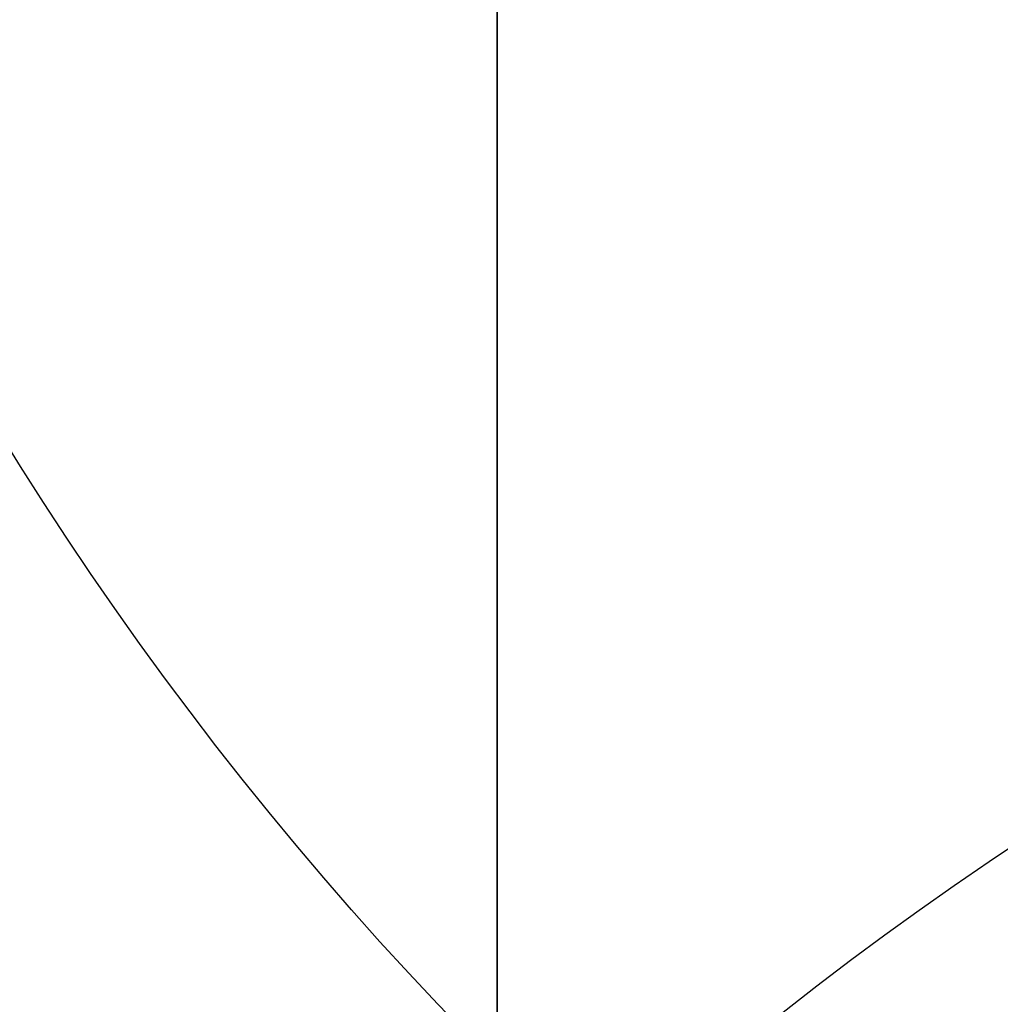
# Model space of a CAD drawing. Header units: millimetres. Extents: x -273 to 273, y -262 to 262.
# Tile 87 of 256: x -0.9532 to -0.8686, y -2.8175 to -2.7326. Entities that reach past the tile are written whole.
import ezdxf

# ---------------------------------------------------------------- set-up
doc = ezdxf.new("R2010")
doc.units = ezdxf.units.MM
doc.header["$MEASUREMENT"] = 0
doc.layers.add('Default', color=7, linetype='Continuous', true_color=0x000000)

# ---------------------------------------------------------------- blocks, each defined once
blk = doc.blocks.new('Block 01')
at = {"layer": 'Default', "color": 9, "true_color": 0xbfbfbf}
for points, knots in [([(-0.911993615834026, 1.174451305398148, 779.1962713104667), (-0.9119936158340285, 1.492886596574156, 768.9289814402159), (-0.9119936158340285, 1.820110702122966, 758.6619688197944), (-0.9119936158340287, 2.374785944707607, 741.7204278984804), (-0.9119936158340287, 2.597038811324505, 735.0457329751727), (-0.9119936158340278, 2.89189229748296, 726.3256905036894), (-0.9119936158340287, 2.961368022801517, 724.2802429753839), (-0.911993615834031, 3.16209042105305, 718.3958735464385), (-0.9119936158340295, 3.294091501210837, 714.5569755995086), (-0.911993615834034, 3.489170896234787, 708.9190809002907), (-0.911993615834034, 3.551600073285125, 707.1200660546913), (-0.9119936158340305, 3.76720525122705, 700.9210878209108), (-0.9119936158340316, 3.92115370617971, 696.5211448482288), (-0.9119936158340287, 4.162321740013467, 689.632839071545), (-0.9119936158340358, 4.249461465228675, 687.1444859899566), (-0.9119936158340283, 4.455211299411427, 681.2538729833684), (-0.9119936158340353, 4.57366242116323, 677.851601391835), (-0.911993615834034, 4.72692818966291, 673.3977936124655), (-0.9119936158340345, 4.762973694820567, 672.3463241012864), (-0.9119936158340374, 4.866620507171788, 669.3079617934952), (-0.9119936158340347, 4.93377514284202, 667.3210461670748), (-0.911993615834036, 5.031179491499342, 664.3960803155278), (-0.9119936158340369, 5.062193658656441, 663.4580676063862), (-0.9119936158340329, 5.1509889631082, 660.7487178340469), (-0.9119936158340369, 5.208084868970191, 658.9773482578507), (-0.9119936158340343, 5.290086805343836, 656.3701357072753), (-0.9119936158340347, 5.316063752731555, 655.5343420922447), (-0.9119936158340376, 5.39001494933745, 653.1208759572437), (-0.911993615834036, 5.437061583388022, 651.5431619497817), (-0.9119936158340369, 5.50368430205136, 649.221161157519), (-0.9119936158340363, 5.524639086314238, 648.4769338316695), (-0.9119936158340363, 5.583810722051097, 646.3279756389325), (-0.9119936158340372, 5.620856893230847, 644.923195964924), (-0.9119936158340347, 5.672188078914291, 642.855620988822), (-0.9119936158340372, 5.688155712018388, 642.1928921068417), (-0.9119936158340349, 5.732667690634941, 640.2788206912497), (-0.9119936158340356, 5.759800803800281, 639.0274248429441), (-0.9119936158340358, 5.795993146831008, 637.1852486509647), (-0.9119936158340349, 5.807029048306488, 636.5945367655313), (-0.9119936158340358, 5.845081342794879, 634.4308940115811), (-0.9119936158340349, 5.868228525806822, 632.8578354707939), (-0.9119936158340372, 5.895089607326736, 630.347309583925), (-0.9119936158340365, 5.902864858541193, 629.4099498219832), (-0.9119936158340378, 5.916953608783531, 626.7761057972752), (-0.9119936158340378, 5.917099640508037, 625.0794828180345), (-0.9119936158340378, 5.898611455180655, 622.612757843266), (-0.9119936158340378, 5.890164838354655, 621.842746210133), (-0.9119936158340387, 5.857404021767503, 619.6643214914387), (-0.9119936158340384, 5.825771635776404, 618.2558966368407), (-0.9119936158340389, 5.759504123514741, 616.2001587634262), (-0.9119936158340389, 5.735707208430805, 615.5526534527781), (-0.9119936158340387, 5.658376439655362, 613.7022987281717), (-0.9119936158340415, 5.596805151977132, 612.4996783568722), (-0.9119936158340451, 5.486780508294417, 610.7350559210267), (-0.9119936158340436, 5.448770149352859, 610.1725013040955), (-0.9119936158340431, 5.329822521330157, 608.5447912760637), (-0.9119936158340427, 5.240821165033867, 607.4801711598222), (-0.9119936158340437, 5.091999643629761, 605.9084780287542), (-0.9119936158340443, 5.041227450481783, 605.4005573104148), (-0.911993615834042, 4.884592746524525, 603.9117420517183), (-0.9119936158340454, 4.771454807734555, 602.9316276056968), (-0.911993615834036, 4.589513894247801, 601.4759070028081), (-0.9119936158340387, 4.527750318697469, 600.9993539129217), (-0.9119936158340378, 4.338534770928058, 599.5867161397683), (-0.9119936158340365, 4.205237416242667, 598.6514774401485), (-0.91199361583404, 3.996269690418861, 597.2554963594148), (-0.9119936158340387, 3.925547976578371, 596.7939139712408), (-0.9119936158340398, 3.709981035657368, 595.4152493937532), (-0.9119936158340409, 3.560957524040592, 594.4988948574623), (-0.911993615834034, 3.331312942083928, 593.1269882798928), (-0.9119936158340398, 3.253872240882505, 592.6708113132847), (-0.9119936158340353, 2.940996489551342, 590.8496583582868), (-0.9119936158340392, 2.69838485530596, 589.4860923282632), (-0.9119936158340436, 2.287010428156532, 587.2168322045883), (-0.911993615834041, 2.120698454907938, 586.3105700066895), (-0.9119936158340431, 1.619226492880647, 583.5938846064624), (-0.9119936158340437, 1.281285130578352, 581.7841854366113), (-0.9119936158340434, 0.7796433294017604, 579.0681718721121), (-0.9119936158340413, 0.6132270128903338, 578.1621333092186), (-0.9119936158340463, 0.1179122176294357, 575.4365306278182), (-0.9119936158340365, -0.2057423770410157, 573.6161620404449), (-0.9119936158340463, -0.6733937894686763, 570.8768504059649), (-0.9119936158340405, -0.8267712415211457, 569.9593601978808), (-0.911993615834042, -1.278800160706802, 567.1861831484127), (-0.9119936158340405, -1.56587443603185, 565.3286947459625), (-0.9119936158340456, -1.970381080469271, 562.525607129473), (-0.9119936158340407, -2.101686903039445, 561.5819373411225), (-0.9119936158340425, -2.485289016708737, 558.713283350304), (-0.9119936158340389, -2.72166445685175, 556.7861895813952), (-0.911993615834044, -3.046349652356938, 553.869712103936), (-0.9119936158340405, -3.150606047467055, 552.8820981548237), (-0.9119936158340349, -3.452441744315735, 549.8611813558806), (-0.9119936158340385, -3.63215064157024, 547.8260456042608), (-0.9119936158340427, -3.872576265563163, 544.7373753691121), (-0.9119936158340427, -3.948823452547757, 543.6850949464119), (-0.9119936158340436, -4.167429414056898, 540.4466592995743), (-0.911993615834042, -4.292664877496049, 538.2592411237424), (-0.911993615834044, -4.456377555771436, 534.9305893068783), (-0.911993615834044, -4.50767494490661, 533.790063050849), (-0.9119936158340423, -4.653769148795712, 530.2606409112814), (-0.9119936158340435, -4.734915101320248, 527.8710314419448), (-0.9119936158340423, -4.841270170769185, 524.2260686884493), (-0.9119936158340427, -4.874705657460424, 522.971050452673), (-0.9119936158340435, -4.954379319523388, 519.7506040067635), (-0.9119936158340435, -4.997178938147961, 517.785042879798), (-0.9119936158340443, -5.049892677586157, 515.140949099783), (-0.9119936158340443, -5.0629797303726, 514.4625377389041), (-0.9119936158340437, -5.101831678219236, 512.3911470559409), (-0.911993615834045, -5.12643570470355, 510.998124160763), (-0.9119936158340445, -5.16215651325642, 508.8901081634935), (-0.9119936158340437, -5.174006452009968, 508.1751452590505), (-0.9119936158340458, -5.209548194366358, 505.9926824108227), (-0.9119936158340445, -5.232582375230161, 504.5251555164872), (-0.9119936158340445, -5.266747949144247, 502.3048512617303), (-0.9119936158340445, -5.27821053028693, 501.5520923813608), (-0.9119936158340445, -5.31295063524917, 499.2555378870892), (-0.911993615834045, -5.335990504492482, 497.7117270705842), (-0.9119936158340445, -5.37083300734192, 495.3768162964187), (-0.9119936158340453, -5.382635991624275, 494.5857260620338), (-0.9119936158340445, -5.418711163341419, 492.1741849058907), (-0.9119936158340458, -5.443086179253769, 490.5537276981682), (-0.9119936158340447, -5.480473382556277, 488.1040194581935), (-0.9119936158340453, -5.493221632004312, 487.274771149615), (-0.9119936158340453, -5.532394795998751, 484.7494737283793), (-0.9119936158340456, -5.559188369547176, 483.05342551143), (-0.9119936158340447, -5.600623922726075, 480.4908564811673), (-0.9119936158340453, -5.61479925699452, 479.6243325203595), (-0.9119936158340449, -5.658458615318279, 476.9886369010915), (-0.9119936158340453, -5.68850820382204, 475.2194721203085), (-0.9119936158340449, -5.73513144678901, 472.5481081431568), (-0.9119936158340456, -5.751092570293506, 471.6459008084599), (-0.9119936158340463, -5.800251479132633, 468.9052952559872), (-0.9119936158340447, -5.834148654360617, 467.0669088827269), (-0.9119936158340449, -5.886734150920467, 464.2929469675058), (-0.9119936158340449, -5.904716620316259, 463.357359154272), (-0.9119936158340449, -5.960013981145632, 460.5194645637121), (-0.9119936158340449, -5.998104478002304, 458.617173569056), (-0.9119936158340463, -6.057061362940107, 455.7489439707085), (-0.9119936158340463, -6.07717757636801, 454.7829899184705), (-0.9119936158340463, -6.138878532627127, 451.8575620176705), (-0.9119936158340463, -6.181262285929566, 449.898106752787), (-0.911993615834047, -6.246633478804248, 446.9460749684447), (-0.911993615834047, -6.268872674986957, 445.9534809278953), (-0.9119936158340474, -6.336869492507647, 442.9524122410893), (-0.911993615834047, -6.383400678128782, 440.9439577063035), (-0.9119936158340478, -6.454861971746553, 437.9207263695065), (-0.9119936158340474, -6.479090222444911, 436.9059312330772), (-0.911993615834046, -6.552903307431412, 433.8432529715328), (-0.9119936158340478, -6.603190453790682, 431.7953901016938), (-0.9119936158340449, -6.680049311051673, 428.7157011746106), (-0.9119936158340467, -6.706009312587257, 427.6838573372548), (-0.9119936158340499, -6.811226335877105, 423.5326923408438), (-0.9119936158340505, -6.892049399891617, 420.4134216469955), (-0.9119936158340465, -7.029219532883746, 415.201948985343), (-0.9119936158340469, -7.084865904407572, 413.109724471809), (-0.9119936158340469, -7.225087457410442, 407.8749950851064), (-0.9119936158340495, -7.31016228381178, 404.7325100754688), (-0.9119936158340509, -7.424022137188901, 400.5442496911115), (-0.9119936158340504, -7.45249207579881, 399.498454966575), (-0.911993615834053, -7.537785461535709, 396.3675184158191), (-0.9119936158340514, -7.594668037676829, 394.282382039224), (-0.9119936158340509, -7.679757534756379, 391.1591057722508), (-0.9119936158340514, -7.708021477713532, 390.1209634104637), (-0.9119936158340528, -7.792382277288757, 387.0181774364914), (-0.911993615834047, -7.848367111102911, 384.9535345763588), (-0.9119936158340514, -7.931702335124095, 381.863418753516), (-0.9119936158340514, -7.959282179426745, 380.8379478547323), (-0.9119936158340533, -8.041306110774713, 377.7776060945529), (-0.9119936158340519, -8.09547247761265, 375.7427316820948), (-0.9119936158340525, -8.175690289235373, 372.6993076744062), (-0.9119936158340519, -8.202142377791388, 371.6907642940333), (-0.9119936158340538, -8.280530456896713, 368.684871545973), (-0.9119936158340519, -8.332026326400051, 366.687514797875), (-0.9119936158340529, -8.407865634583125, 363.7020254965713), (-0.9119936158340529, -8.432780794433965, 362.7139027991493), (-0.9119936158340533, -8.506338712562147, 359.7721749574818), (-0.9119936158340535, -8.55438076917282, 357.818559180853), (-0.9119936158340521, -8.624683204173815, 354.8999586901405), (-0.9119936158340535, -8.647686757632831, 353.934986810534), (-0.9119936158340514, -8.71532425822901, 351.0648503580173), (-0.9119936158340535, -8.759197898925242, 349.1596726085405), (-0.9119936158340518, -8.822908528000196, 346.3146257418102), (-0.9119936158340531, -8.843660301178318, 345.3747715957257), (-0.9119936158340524, -8.904390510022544, 342.5813629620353), (-0.9119936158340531, -8.943449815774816, 340.7277936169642), (-0.9119936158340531, -8.999617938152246, 337.960675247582), (-0.9119936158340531, -9.017812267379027, 337.0471422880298), (-0.9119936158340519, -9.070750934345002, 334.3333070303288), (-0.9119936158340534, -9.104418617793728, 332.5329892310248), (-0.9119936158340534, -9.152198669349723, 329.845883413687), (-0.9119936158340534, -9.167564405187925, 328.9591113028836), (-0.911993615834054, -9.211929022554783, 326.325403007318), (-0.911993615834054, -9.23969635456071, 324.5784518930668), (-0.9119936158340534, -9.278348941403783, 321.9711505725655), (-0.911993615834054, -9.290649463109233, 321.1108146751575), (-0.9119936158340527, -9.327343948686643, 318.4400776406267), (-0.9119936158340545, -9.350094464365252, 316.6296610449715), (-0.9119936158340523, -9.381135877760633, 313.871227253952), (-0.9119936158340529, -9.3911516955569, 312.9232220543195), (-0.9119936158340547, -9.41882697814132, 310.1099665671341), (-0.9119936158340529, -9.43450674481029, 308.2447043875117), (-0.9119936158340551, -9.453489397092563, 305.4614127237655), (-0.9119936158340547, -9.459033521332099, 304.54339014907), (-0.9119936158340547, -9.47792991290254, 300.9241268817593), (-0.9119936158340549, -9.485526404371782, 298.2228741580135), (-0.9119936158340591, -9.485971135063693, 293.759259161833), (-0.9119936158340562, -9.483026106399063, 291.996885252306), (-0.9119936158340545, -9.467556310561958, 287.6355809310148), (-0.9119936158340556, -9.45113783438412, 285.0366709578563), (-0.9119936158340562, -9.419143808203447, 281.5809323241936), (-0.9119936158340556, -9.410381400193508, 280.7240323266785), (-0.9119936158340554, -9.38169210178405, 278.1640177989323), (-0.9119936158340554, -9.35928399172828, 276.4609332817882), (-0.911993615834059, -9.320665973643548, 273.9107090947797), (-0.911993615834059, -9.307000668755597, 273.0635295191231), (-0.9119936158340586, -9.249186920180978, 269.6869061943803), (-0.9119936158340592, -9.19837710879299, 267.1575781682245), (-0.911993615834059, -9.062686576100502, 261.2722222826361), (-0.9119936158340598, -8.972087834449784, 257.9163246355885), (-0.9119936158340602, -8.868600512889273, 254.560815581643)], [-6.020184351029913e-12, -6.020184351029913e-12, -6.020184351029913e-12, -6.020184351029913e-12, 3.08170400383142, 3.08170400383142, 5.08524526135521, 5.08524526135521, 5.69923974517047, 5.69923974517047, 6.85160038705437, 6.85160038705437, 7.3916335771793, 7.3916335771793, 8.71243000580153, 8.71243000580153, 9.45939210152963, 9.45939210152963, 10.4806821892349, 10.4806821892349, 10.7963020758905, 10.7963020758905, 11.3927003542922, 11.3927003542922, 11.6742468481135, 11.6742468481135, 12.2059061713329, 12.2059061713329, 12.4567482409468, 12.4567482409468, 12.93023201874, 12.93023201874, 13.1535642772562, 13.1535642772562, 13.5750877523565, 13.5750877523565, 13.773930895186, 13.773930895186, 14.149361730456, 14.149361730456, 14.3265626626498, 14.3265626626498, 14.7983853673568, 14.7983853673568, 15.0794893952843, 15.0794893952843, 15.5881990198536, 15.5881990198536, 15.8190554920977, 15.8190554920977, 16.2413119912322, 16.2413119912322, 16.4354902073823, 16.4354902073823, 16.796292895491, 16.796292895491, 16.96521467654, 16.96521467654, 17.2852354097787, 17.2852354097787, 17.4381472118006, 17.4381472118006, 17.7337000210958, 17.7337000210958, 17.8776726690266, 17.8776726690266, 18.16074032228, 18.16074032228, 18.3006917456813, 18.3006917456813, 18.5789765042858, 18.5789765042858, 18.7176962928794, 18.7176962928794, 19.1329906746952, 19.1329906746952, 19.4093411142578, 19.4093411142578, 19.9616329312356, 19.9616329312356, 20.2380520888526, 20.2380520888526, 20.792946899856, 20.792946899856, 21.0721711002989, 21.0721711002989, 21.6364000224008, 21.6364000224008, 21.922445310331, 21.922445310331, 22.5053417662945, 22.5053417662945, 22.8035072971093, 22.8035072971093, 23.4168527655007, 23.4168527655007, 23.7335784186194, 23.7335784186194, 24.3912364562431, 24.3912364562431, 24.7339018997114, 24.7339018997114, 25.4514382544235, 25.4514382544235, 25.8281694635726, 25.8281694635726, 26.4180755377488, 26.4180755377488, 26.6216616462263, 26.6216616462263, 27.0396714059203, 27.0396714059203, 27.2542036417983, 27.2542036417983, 27.6945345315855, 27.6945345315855, 27.920393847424, 27.920393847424, 28.3835927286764, 28.3835927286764, 28.6209453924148, 28.6209453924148, 29.1071309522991, 29.1071309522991, 29.3559295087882, 29.3559295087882, 29.864793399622, 29.864793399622, 30.1247769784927, 30.1247769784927, 30.655584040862, 30.655584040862, 30.9262783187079, 30.9262783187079, 31.4778662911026, 31.4778662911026, 31.7585832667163, 31.7585832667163, 32.3293622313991, 32.3293622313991, 32.6191999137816, 32.6191999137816, 33.2071516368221, 33.2071516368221, 33.5049937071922, 33.5049937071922, 34.1076709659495, 34.1076709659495, 34.4121864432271, 34.4121864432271, 35.0267123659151, 35.0267123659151, 35.3363552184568, 35.3363552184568, 36.2724298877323, 36.2724298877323, 36.900309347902, 36.900309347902, 37.8433918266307, 37.8433918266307, 38.1572452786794, 38.1572452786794, 38.7830188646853, 38.7830188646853, 39.0945781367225, 39.0945781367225, 39.714203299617, 39.714203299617, 40.0219593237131, 40.0219593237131, 40.6326472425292, 40.6326472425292, 40.9353202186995, 40.9353202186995, 41.5347405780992, 41.5347405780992, 41.8312800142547, 41.8312800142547, 42.4175612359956, 42.4175612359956, 42.7071460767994, 42.7071460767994, 43.2788755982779, 43.2788755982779, 43.5609143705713, 43.5609143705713, 44.1171389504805, 44.1171389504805, 44.3912699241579, 44.3912699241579, 44.9314959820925, 44.9314959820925, 45.1975873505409, 45.1975873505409, 45.7217813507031, 45.7217813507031, 45.9799314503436, 45.9799314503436, 46.5231515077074, 46.5231515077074, 46.8075988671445, 46.8075988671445, 47.3672605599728, 47.3672605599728, 47.6427061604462, 47.6427061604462, 48.4531911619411, 48.4531911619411, 48.9819806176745, 48.9819806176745, 49.7617874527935, 49.7617874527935, 50.0189120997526, 50.0189120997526, 50.5299642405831, 50.5299642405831, 50.7841930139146, 50.7841930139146, 51.5432672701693, 51.5432672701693, 52.55056123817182, 52.55056123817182, 52.55056123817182, 52.55056123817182]), ([(-0.9119936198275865, -10.69344714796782, 254.5606253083), (-0.9119936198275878, -10.79714341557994, 257.9283351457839), (-0.9119936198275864, -10.88765990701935, 261.2872350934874), (-0.9119936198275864, -11.02321941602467, 267.1788808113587), (-0.9119936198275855, -11.0739769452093, 269.7114916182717), (-0.9119936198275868, -11.13171019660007, 273.0925060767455), (-0.9119936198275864, -11.1453545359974, 273.9407974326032), (-0.9119936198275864, -11.1839068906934, 276.4943772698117), (-0.9119936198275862, -11.20626750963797, 278.1997026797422), (-0.9119936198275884, -11.23488052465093, 280.7630777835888), (-0.9119936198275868, -11.24361657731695, 281.6211020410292), (-0.911993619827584, -11.27550100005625, 285.08134707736), (-0.9119936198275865, -11.29183002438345, 287.6836209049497), (-0.9119936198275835, -11.30714070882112, 292.0504794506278), (-0.9119936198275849, -11.31001908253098, 293.8150580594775), (-0.9119936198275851, -11.30940136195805, 298.284077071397), (-0.9119936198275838, -11.30169710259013, 300.988502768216), (-0.9119936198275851, -11.28265450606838, 304.6119072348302), (-0.9119936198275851, -11.2770733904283, 305.5309366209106), (-0.9119936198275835, -11.25797904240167, 308.3171719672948), (-0.9119936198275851, -11.2422246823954, 310.1843537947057), (-0.9119936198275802, -11.21443779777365, 313.0004217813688), (-0.9119936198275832, -11.20438484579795, 313.9493355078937), (-0.911993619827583, -11.17323664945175, 316.7103259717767), (-0.9119936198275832, -11.15041710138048, 318.5223755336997), (-0.91199361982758, -11.11362242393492, 321.1954626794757), (-0.9119936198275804, -11.10129013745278, 322.0565303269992), (-0.9119936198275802, -11.06254327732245, 324.6659481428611), (-0.9119936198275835, -11.03471432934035, 326.4142704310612), (-0.9119936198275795, -10.9902592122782, 329.0499768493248), (-0.9119936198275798, -10.97486383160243, 329.9373877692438), (-0.9119936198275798, -10.92699652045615, 332.6263267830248), (-0.9119936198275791, -10.89327238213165, 334.4278260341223), (-0.9119936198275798, -10.84025158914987, 337.143374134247), (-0.9119936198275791, -10.8220305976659, 338.0574496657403), (-0.9119936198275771, -10.76578470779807, 340.8261098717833), (-0.9119936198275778, -10.7266756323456, 342.6806664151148), (-0.9119936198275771, -10.66587379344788, 345.4754967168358), (-0.9119936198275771, -10.64509901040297, 346.415795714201), (-0.911993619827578, -10.5813220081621, 349.2620896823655), (-0.9119936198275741, -10.5374064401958, 351.1680585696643), (-0.911993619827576, -10.4697094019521, 354.0393232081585), (-0.9119936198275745, -10.44668698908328, 355.004641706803), (-0.9119936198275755, -10.37633097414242, 357.9241935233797), (-0.9119936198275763, -10.32825567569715, 359.878403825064), (-0.9119936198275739, -10.2546514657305, 362.8209655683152), (-0.9119936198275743, -10.22972195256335, 363.8093364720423), (-0.9119936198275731, -10.15384284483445, 366.795480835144), (-0.9119936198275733, -10.10232300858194, 368.7932350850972), (-0.9119936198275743, -10.02390268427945, 371.7996665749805), (-0.9119936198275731, -9.99744099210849, 372.8083594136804), (-0.9119936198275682, -9.917197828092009, 375.8521409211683), (-0.9119936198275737, -9.863017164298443, 377.8872146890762), (-0.9119936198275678, -9.780975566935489, 380.9477978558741), (-0.9119936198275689, -9.7533910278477, 381.973318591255), (-0.9119936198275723, -9.670045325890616, 385.0634911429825), (-0.9119936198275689, -9.614056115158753, 387.1281326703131), (-0.9119936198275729, -9.529692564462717, 390.2308581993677), (-0.9119936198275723, -9.501428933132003, 391.268949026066), (-0.9119936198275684, -9.416344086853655, 394.3919751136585), (-0.9119936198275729, -9.35946719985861, 396.4769048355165), (-0.9119936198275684, -9.274186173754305, 399.6074711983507), (-0.9119936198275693, -9.245721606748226, 400.6531100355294), (-0.9119936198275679, -9.131890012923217, 404.8405512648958), (-0.9119936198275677, -9.046841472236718, 407.982351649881), (-0.9119936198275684, -8.906674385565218, 413.2157407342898), (-0.9119936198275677, -8.851054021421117, 415.30732240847), (-0.9119936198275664, -8.713958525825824, 420.5169339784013), (-0.9119936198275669, -8.63318559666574, 423.6349784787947), (-0.9119936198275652, -8.528039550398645, 427.7844265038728), (-0.9119936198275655, -8.502098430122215, 428.8158007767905), (-0.9119936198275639, -8.425298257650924, 431.8940095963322), (-0.9119936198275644, -8.37505134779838, 433.9408569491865), (-0.9119936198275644, -8.301299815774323, 437.0019716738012), (-0.9119936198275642, -8.277092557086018, 438.0162253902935), (-0.9119936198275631, -8.205695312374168, 441.037780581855), (-0.9119936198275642, -8.159207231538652, 443.0450969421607), (-0.9119936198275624, -8.091275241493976, 446.0444301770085), (-0.9119936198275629, -8.06905782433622, 447.0364320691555), (-0.9119936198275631, -8.003752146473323, 449.9866556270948), (-0.9119936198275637, -7.961411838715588, 451.9448929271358), (-0.9119936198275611, -7.899775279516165, 454.8684785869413), (-0.9119936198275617, -7.879680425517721, 455.8338118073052), (-0.9119936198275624, -7.82078698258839, 458.7001687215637), (-0.9119936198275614, -7.782737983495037, 460.6012077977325), (-0.9119936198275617, -7.727501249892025, 463.4372237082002), (-0.9119936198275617, -7.709538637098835, 464.3721861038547), (-0.9119936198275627, -7.657011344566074, 467.1442856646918), (-0.9119936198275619, -7.623151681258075, 468.9814372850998), (-0.9119936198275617, -7.574046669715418, 471.720206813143), (-0.9119936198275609, -7.558102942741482, 472.621811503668), (-0.9119936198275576, -7.511529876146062, 475.2914091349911), (-0.9119936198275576, -7.481512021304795, 477.0594152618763), (-0.9119936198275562, -7.437897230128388, 479.6934092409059), (-0.9119936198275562, -7.423735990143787, 480.5593852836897), (-0.9119936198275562, -7.38234012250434, 483.1203846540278), (-0.9119936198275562, -7.355570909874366, 484.8154198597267), (-0.9119936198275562, -7.316430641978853, 487.339258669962), (-0.9119936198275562, -7.30369241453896, 488.1680517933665), (-0.9119936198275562, -7.266332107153, 490.61650719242), (-0.9119936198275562, -7.241972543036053, 492.2361802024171), (-0.9119936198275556, -7.205916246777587, 494.6466359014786), (-0.9119936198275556, -7.194118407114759, 495.4374092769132), (-0.9119936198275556, -7.159287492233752, 497.7715281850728), (-0.9119936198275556, -7.136252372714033, 499.314883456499), (-0.9119936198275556, -7.101514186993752, 501.6108817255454), (-0.9119936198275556, -7.09005080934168, 502.3635167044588), (-0.9119936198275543, -7.055878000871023, 504.5836623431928), (-0.9119936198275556, -7.03283520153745, 506.051181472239), (-0.9119936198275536, -6.9972738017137, 508.233802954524), (-0.9119936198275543, -6.985415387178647, 508.948899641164), (-0.9119936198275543, -6.94966259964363, 511.057593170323), (-0.9119936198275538, -6.925031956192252, 512.4511958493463), (-0.9119936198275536, -6.886130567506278, 514.5236764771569), (-0.9119936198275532, -6.873024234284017, 515.2025541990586), (-0.9119936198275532, -6.820216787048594, 517.8491906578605), (-0.9119936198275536, -6.777329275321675, 519.8169500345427), (-0.9119936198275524, -6.697465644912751, 523.041934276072), (-0.9119936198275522, -6.663936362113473, 524.2991944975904), (-0.9119936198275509, -6.557220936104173, 527.952779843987), (-0.9119936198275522, -6.475758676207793, 530.3489995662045), (-0.9119936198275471, -6.329050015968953, 533.8897178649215), (-0.91199361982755, -6.277506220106, 535.0345953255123), (-0.9119936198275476, -6.112920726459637, 538.3778614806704), (-0.9119936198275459, -5.986969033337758, 540.5757351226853), (-0.9119936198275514, -5.767068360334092, 543.8308184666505), (-0.9119936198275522, -5.690333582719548, 544.8890368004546), (-0.9119936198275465, -5.448288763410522, 547.9963192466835), (-0.911993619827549, -5.267332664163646, 550.0442322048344), (-0.9119936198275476, -4.963385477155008, 553.084622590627), (-0.9119936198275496, -4.858379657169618, 554.0788206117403), (-0.9119936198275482, -4.53135910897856, 557.0148478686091), (-0.9119936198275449, -4.293297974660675, 558.9548731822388), (-0.911993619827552, -3.907027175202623, 561.8424585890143), (-0.9119936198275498, -3.77483519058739, 562.7921832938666), (-0.9119936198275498, -3.367765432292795, 565.6121711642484), (-0.9119936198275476, -3.07897641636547, 567.480318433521), (-0.9119936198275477, -2.624445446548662, 570.2682789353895), (-0.9119936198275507, -2.470316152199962, 571.1901005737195), (-0.911993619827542, -2.00075193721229, 573.9401837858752), (-0.911993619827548, -1.67597796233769, 575.7666697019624), (-0.9119936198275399, -1.179286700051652, 578.4996315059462), (-0.9119936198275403, -1.012573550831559, 579.40723380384), (-0.9119936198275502, -0.510605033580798, 582.124926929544), (-0.9119936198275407, -0.1727233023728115, 583.9343087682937), (-0.9119936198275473, 0.328219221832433, 586.6482110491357), (-0.9119936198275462, 0.4941448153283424, 587.5524143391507), (-0.9119936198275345, 0.9041237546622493, 589.8141534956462), (-0.9119936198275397, 1.1457020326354, 591.1720323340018), (-0.9119936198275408, 1.457050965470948, 592.9845304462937), (-0.911993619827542, 1.534033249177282, 593.4380696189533), (-0.9119936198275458, 1.762130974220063, 594.8009451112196), (-0.9119936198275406, 1.91006259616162, 595.7107294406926), (-0.9119936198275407, 2.123914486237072, 597.078701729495), (-0.9119936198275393, 2.194011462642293, 597.5363046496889), (-0.9119936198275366, 2.400956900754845, 598.9190990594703), (-0.911993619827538, 2.532883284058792, 599.8449380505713), (-0.9119936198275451, 2.720048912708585, 601.2426902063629), (-0.9119936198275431, 2.781097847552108, 601.7138780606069), (-0.9119936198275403, 2.960841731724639, 603.152496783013), (-0.9119936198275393, 3.072569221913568, 604.1207356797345), (-0.9119936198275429, 3.22722048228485, 605.5913142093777), (-0.9119936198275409, 3.277337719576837, 606.0929030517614), (-0.9119936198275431, 3.424258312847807, 607.6452160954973), (-0.9119936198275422, 3.512121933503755, 608.696786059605), (-0.9119936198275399, 3.629582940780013, 610.3050597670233), (-0.9119936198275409, 3.667132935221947, 610.8611314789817), (-0.9119936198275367, 3.775901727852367, 612.6066660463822), (-0.91199361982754, 3.83678761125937, 613.7968475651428), (-0.91199361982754, 3.913304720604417, 615.6291731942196), (-0.9119936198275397, 3.936868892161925, 616.270898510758), (-0.9119936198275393, 4.002546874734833, 618.3101884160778), (-0.9119936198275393, 4.033903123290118, 619.7082271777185), (-0.9119936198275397, 4.066393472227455, 621.8719269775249), (-0.9119936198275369, 4.074773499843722, 622.6373859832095), (-0.9119936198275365, 4.093119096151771, 625.0915199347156), (-0.9119936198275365, 4.092941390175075, 626.780412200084), (-0.9119936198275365, 4.078874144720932, 629.4034854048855), (-0.9119936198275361, 4.071113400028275, 630.3376202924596), (-0.91199361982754, 4.044303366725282, 632.8406680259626), (-0.9119936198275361, 4.021200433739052, 634.4095974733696), (-0.9119936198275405, 3.983222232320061, 636.5680034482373), (-0.9119936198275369, 3.972204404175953, 637.1574952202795), (-0.9119936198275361, 3.936065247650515, 638.9962595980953), (-0.9119936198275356, 3.908969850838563, 640.2455222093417), (-0.9119936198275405, 3.86451680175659, 642.1565724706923), (-0.9119936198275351, 3.84856780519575, 642.8183735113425), (-0.9119936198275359, 3.797289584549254, 644.8833772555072), (-0.9119936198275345, 3.76027890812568, 646.2865621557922), (-0.9119936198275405, 3.701160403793, 648.4332767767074), (-0.9119936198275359, 3.680221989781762, 649.176822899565), (-0.9119936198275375, 3.6136446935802, 651.4969561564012), (-0.9119936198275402, 3.566627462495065, 653.0735231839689), (-0.9119936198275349, 3.492719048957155, 655.4853891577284), (-0.9119936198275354, 3.466754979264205, 656.3207039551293), (-0.9119936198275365, 3.384787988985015, 658.9266221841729), (-0.9119936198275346, 3.327714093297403, 660.6972073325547), (-0.9119936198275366, 3.238950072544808, 663.4054753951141), (-0.9119936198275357, 3.207945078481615, 664.3431710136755), (-0.9119936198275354, 3.110564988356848, 667.2672971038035), (-0.91199361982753, 3.043425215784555, 669.2537140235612), (-0.9119936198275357, 2.939799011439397, 672.2914011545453), (-0.9119936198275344, 2.903759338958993, 673.3426791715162), (-0.9119936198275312, 2.750511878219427, 677.7958750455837), (-0.9119936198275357, 2.632072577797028, 681.1977745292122), (-0.9119936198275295, 2.426338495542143, 687.0879073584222), (-0.9119936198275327, 2.339202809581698, 689.5761404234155), (-0.9119936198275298, 2.098041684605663, 696.464250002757), (-0.9119936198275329, 1.94409563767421, 700.8641419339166), (-0.911993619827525, 1.728492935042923, 707.063084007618), (-0.9119936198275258, 1.666064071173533, 708.8621007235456), (-0.9119936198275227, 1.47098486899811, 714.5000263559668), (-0.911993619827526, 1.338983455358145, 718.3389621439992), (-0.9119936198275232, 1.13826018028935, 724.2234005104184), (-0.9119936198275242, 1.068784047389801, 726.2688755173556), (-0.9119936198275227, 0.7739292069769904, 734.9890185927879), (-0.911993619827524, 0.5516751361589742, 741.6637981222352), (-0.911993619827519, -0.003000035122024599, 758.6054230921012), (-0.9119936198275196, -0.3302233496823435, 768.8724418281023), (-0.9119936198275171, -0.6486585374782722, 779.1397283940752)], [-0.0002823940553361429, -0.0002823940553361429, -0.0002823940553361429, -0.0002823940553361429, 1.007598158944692, 1.007598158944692, 1.767417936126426, 1.767417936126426, 2.021900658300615, 2.021900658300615, 2.533466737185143, 2.533466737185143, 2.790850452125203, 2.790850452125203, 3.571437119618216, 3.571437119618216, 4.100742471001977, 4.100742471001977, 4.911976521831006, 4.911976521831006, 5.187661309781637, 5.187661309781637, 5.747781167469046, 5.747781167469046, 6.032446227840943, 6.032446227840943, 6.576060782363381, 6.576060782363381, 6.834389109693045, 6.834389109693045, 7.3589185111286, 7.3589185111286, 7.625166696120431, 7.625166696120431, 8.165684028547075, 8.165684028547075, 8.439949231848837, 8.439949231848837, 8.996419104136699, 8.996419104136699, 9.278568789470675, 9.278568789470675, 9.85049645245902, 9.85049645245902, 10.14016841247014, 10.14016841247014, 10.72659980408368, 10.72659980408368, 11.02320219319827, 11.02320219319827, 11.62272402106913, 11.62272402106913, 11.92543540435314, 11.92543540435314, 12.53617525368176, 12.53617525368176, 12.84394466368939, 12.84394466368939, 13.46357111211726, 13.46357111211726, 13.77511809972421, 13.77511809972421, 14.40084079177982, 14.40084079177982, 14.71465538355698, 14.71465538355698, 15.6575657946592, 15.6575657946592, 16.28528300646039, 16.28528300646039, 17.22104704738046, 17.22104704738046, 17.53057087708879, 17.53057087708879, 18.14483891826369, 18.14483891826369, 18.44921684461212, 18.44921684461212, 19.05160446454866, 19.05160446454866, 19.3492957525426, 19.3492957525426, 19.93693677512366, 19.93693677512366, 20.22661591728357, 20.22661591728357, 20.7970744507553, 20.7970744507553, 21.07763104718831, 21.07763104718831, 21.62890135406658, 21.62890135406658, 21.89944005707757, 21.89944005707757, 22.42994646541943, 22.42994646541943, 22.68978694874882, 22.68978694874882, 23.1983838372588, 23.1983838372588, 23.44706082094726, 23.44706082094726, 23.93303276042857, 23.93303276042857, 24.17029613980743, 24.17029613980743, 24.63335830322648, 24.63335830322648, 24.85917344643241, 24.85917344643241, 25.29947243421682, 25.29947243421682, 25.5140207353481, 25.5140207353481, 25.93213602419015, 25.93213602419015, 26.13581588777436, 26.13581588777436, 26.72619253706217, 26.72619253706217, 27.10341689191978, 27.10341689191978, 27.82244262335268, 27.82244262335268, 28.16609277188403, 28.16609277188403, 28.82613486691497, 28.82613486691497, 29.14421731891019, 29.14421731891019, 29.76049321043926, 29.76049321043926, 30.06017258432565, 30.06017258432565, 30.6460498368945, 30.6460498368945, 30.9334946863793, 30.9334946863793, 31.50019215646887, 31.50019215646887, 31.78042109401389, 31.78042109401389, 32.33673553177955, 32.33673553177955, 32.61351503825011, 32.61351503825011, 33.16572399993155, 33.16572399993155, 33.44158682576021, 33.44158682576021, 33.85554507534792, 33.85554507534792, 33.99364604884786, 33.99364604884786, 34.27039577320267, 34.27039577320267, 34.40941817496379, 34.40941817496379, 34.69030305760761, 34.69030305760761, 34.83302975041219, 34.83302975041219, 35.12584033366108, 35.12584033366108, 35.27728872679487, 35.27728872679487, 35.59430765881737, 35.59430765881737, 35.76173672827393, 35.76173672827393, 36.11968250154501, 36.11968250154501, 36.312533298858, 36.312533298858, 36.73240368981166, 36.73240368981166, 36.96221667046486, 36.96221667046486, 37.46914895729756, 37.46914895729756, 37.74951534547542, 37.74951534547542, 38.22039360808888, 38.22039360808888, 38.39731845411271, 38.39731845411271, 38.77226685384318, 38.77226685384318, 38.97090138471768, 38.97090138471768, 39.39206680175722, 39.39206680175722, 39.61524732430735, 39.61524732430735, 40.08847636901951, 40.08847636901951, 40.33921328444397, 40.33921328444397, 40.87070134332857, 40.87070134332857, 41.1521797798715, 41.1521797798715, 41.74847229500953, 41.74847229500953, 42.06405277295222, 42.06405277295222, 43.08526861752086, 43.08526861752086, 43.83221065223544, 43.83221065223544, 45.15300331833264, 45.15300331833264, 45.6930388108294, 45.6930388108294, 46.84540973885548, 46.84540973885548, 47.45941053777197, 47.45941053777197, 49.46296582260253, 49.46296582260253, 52.54465106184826, 52.54465106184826, 52.54465106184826, 52.54465106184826])]:
    blk.add_open_spline(points, degree=3, knots=knots, dxfattribs=at)
for points in [[(-0.6999999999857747, 2.779627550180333, 674.3909283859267), (-0.7785398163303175, 2.77962755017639, 674.3909283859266), (-0.9347173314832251, 2.844871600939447, 674.393173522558), (-1.00000000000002, 3.000956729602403, 674.3985446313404), (-1.00000000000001, 3.079450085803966, 674.4012457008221)], [(-0.6999999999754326, 2.75267291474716, 602.1962275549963), (-0.7785398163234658, 2.752672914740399, 602.196227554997), (-0.934717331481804, 2.817451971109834, 602.1881342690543), (-1.000000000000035, 2.972424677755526, 602.1687724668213), (-1.00000000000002, 3.050358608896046, 602.1590356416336)], [(-0.7000000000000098, 2.910684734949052, 728.3741219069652), (-0.7785398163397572, 2.910684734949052, 728.3741219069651), (-0.9347173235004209, 2.845439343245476, 728.3719158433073), (-1.000000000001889, 2.689351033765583, 728.3666382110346), (-1.000000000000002, 2.610856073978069, 728.3639841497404)], [(-0.699999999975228, 2.569759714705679, 600.7834284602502), (-0.778539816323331, 2.56975971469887, 600.7834284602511), (-0.9347173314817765, 2.634464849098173, 600.7747640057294), (-1.000000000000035, 2.789260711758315, 600.7540357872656), (-1.00000000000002, 2.867105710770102, 600.7436118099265)]]:
    blk.add_open_spline(points, degree=3, dxfattribs=at)

msp = doc.modelspace()

# ---------------------------------------------------------------- linework, layer by layer
at = {"layer": 'Default', "color": 9, "true_color": 0xbfbfbf}
for centre, radius in [((2.48689957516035e-13, 4.67546815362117e-14, -579.6680000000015), 16), ((1.76744971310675e-13, 1.17676755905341e-15, -67.067876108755), 3.5), ((1.502247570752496e-14, 1.572370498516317e-15, -65.41749310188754), 3.5), ((1.766383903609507e-13, 3.113232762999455e-15, -62.66787610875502), 3)]:
    msp.add_circle(centre, radius, dxfattribs=at)
for centre, radius, start, end in [((-3.8628076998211e-14, 1.277357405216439e-14, -22), 100.85, 0.002522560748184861, 270), ((-3.8628076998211e-14, 1.277357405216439e-14, -22), 100.05, 0.00252256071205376, 270), ((2.486899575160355e-13, 4.64253806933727e-14, -579.1680000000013), 15.99999999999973, 89.99999999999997, 269.9999999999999), ((2.486899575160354e-13, 4.376084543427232e-14, -580.1680000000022), 16, 89.99999999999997, 269.9999999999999), ((2.486899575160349e-13, 7.307073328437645e-14, -578.6680000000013), 15.49999999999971, 89.99999999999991, 269.9999999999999), ((2.486899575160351e-13, 9.12188706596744e-15, -603.1680000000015), 7.499999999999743, 89.99999999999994, 269.9999999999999), ((2.486899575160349e-13, 4.598129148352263e-14, -580.1680000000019), 7.500000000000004, 89.99999999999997, 269.9999999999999), ((2.48689957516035e-13, 7.789619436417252e-15, -603.668000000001), 6.999999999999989, 89.9999999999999, 269.9999999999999), ((2.486899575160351e-13, 7.789619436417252e-15, -603.6680000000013), 4.458500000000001, 89.99999999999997, 269.9999999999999), ((2.488564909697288e-13, 1.265031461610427e-14, -583.6680000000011), 4.45849999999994, 89.9999999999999, 262.0775736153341), ((2.448644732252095e-14, 7.79312288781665e-15, -62.8678761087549), 4.449999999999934, 59.47667614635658, 239.4766761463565), ((2.185933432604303e-14, -9.758911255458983e-15, -59.66787610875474), 4.450000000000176, 59.47667614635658, 239.4766761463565), ((2.410389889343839e-14, 7.796626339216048e-15, -62.8678761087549), 4.449999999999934, 239.4766761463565, 59.47667614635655), ((2.080400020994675e-14, -9.18803421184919e-15, -59.66787610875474), 4.450000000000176, 239.4766761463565, 59.47667614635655), ((2.097795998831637e-14, 2.441837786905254e-15, -62.86787610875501), 2.999765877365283, 149.4766761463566, 329.4766761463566), ((2.978805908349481e-14, 4.140150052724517e-15, -59.66787610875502), 2.999765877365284, 149.4766761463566, 329.4766761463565), ((-2.842170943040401e-14, 2.244456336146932e-14, -44), 100.85, 180, 270), ((0, 3.665541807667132e-14), 100.85, 180, 270), ((-1.4210854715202e-14, 2.244456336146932e-14), 100.05, 180, 270), ((4.085620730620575e-14, 1.572370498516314e-15, -66.16787610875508), 3.499999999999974, 179.9999999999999, 359.9999999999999), ((3.97459842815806e-14, 1.572370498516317e-15, -64.66711009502), 3.499999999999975, 179.9999999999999, 0), ((-1.4210854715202e-14, 3.665541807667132e-14, -44), 100.05, 180.0000000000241, 270), ((1.755262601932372e-13, 1.017258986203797e-15, -65.66787610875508), 2.999999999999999, 180.1740811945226, 270), ((1.770805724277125e-13, 9.343931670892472e-15, -59.66787610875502), 3.000000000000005, 180.1740811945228, 270), ((1.790789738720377e-13, 4.125883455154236e-15, -66.16787610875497), 3.500000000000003, 180.1740811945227, 269.9999999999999), ((1.775246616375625e-13, 1.128281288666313e-15, -67.96787610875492), 3.5, 182.2207942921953, 270), ((2.486899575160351e-13, 2.428411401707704e-14, -593.6680000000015), 4.4585, 197.2595617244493, 270), ((2.486899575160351e-13, 2.749419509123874e-14, -591.6680000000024), 7.5, 194.9662382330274, 270)]:
    msp.add_arc(centre, radius, start, end, dxfattribs=at)
for points, weights, knots in [([(-112.052876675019, 3.686125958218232e-13, -41.67126407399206), (-112.052876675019, -112.052876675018, -41.67126407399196), (-3.551012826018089e-13, -112.052876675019, -41.67126407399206), (112.052876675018, -112.052876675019, -41.67126407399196), (112.052876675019, -3.848246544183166e-13, -41.67126407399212), (112.052876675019, 112.0528766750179, -41.671264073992), (3.859245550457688e-13, 112.052876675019, -41.67126407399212)], [1, 0.7071067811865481, 1, 0.7071067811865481, 1, 0.7071067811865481, 1], [-528.0367412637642, -528.0367412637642, -528.0367412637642, -352.0244941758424, -352.0244941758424, -176.0122470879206, -176.0122470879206, 0, 0, 0]), ([(3.733584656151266e-13, 108.255644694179, -41.67126407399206), (108.255644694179, 108.255644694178, -41.67126407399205), (108.255644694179, -3.295794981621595e-13, -41.67126407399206), (108.255644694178, -108.255644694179, -41.67126407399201), (-3.424886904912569e-13, -108.255644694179, -41.67126407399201), (-108.255644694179, -108.255644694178, -41.67126407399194), (-108.255644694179, 3.561743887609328e-13, -41.67126407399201)], [1, 0.7071067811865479, 1, 0.7071067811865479, 1, 0.7071067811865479, 1], [0, 0, 0, 170.0475690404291, 170.0475690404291, 340.0951380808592, 340.0951380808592, 510.1427071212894, 510.1427071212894, 510.1427071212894]), ([(2.109977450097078e-13, 58.94401797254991, -59.09351528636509), (58.94401797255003, 58.94401797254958, -59.09351528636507), (58.94401797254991, -1.942115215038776e-13, -59.09351528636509), (58.94401797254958, -58.94401797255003, -59.09351528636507), (-1.805700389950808e-13, -58.94401797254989, -59.09351528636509), (-58.94401797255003, -58.94401797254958, -59.09351528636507), (-58.9440179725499, 1.973562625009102e-13, -59.09351528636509), (-58.94401797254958, 58.94401797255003, -59.09351528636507), (2.109977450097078e-13, 58.94401797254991, -59.09351528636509)], [0.9909948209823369, 0.7007391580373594, 0.9909948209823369, 0.7007391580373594, 0.9909948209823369, 0.7007391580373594, 0.9909948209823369, 0.7007391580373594, 0.9909948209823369], [0, 0, 0, 224.1057533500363, 224.1057533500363, 448.211506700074, 448.211506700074, 672.3172600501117, 672.3172600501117, 896.423013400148, 896.423013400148, 896.423013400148]), ([(2.044550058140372e-13, 56.93896143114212, -58.00311703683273), (56.93896143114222, 56.93896143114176, -58.00311703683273), (56.93896143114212, -1.875516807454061e-13, -58.00311703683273), (56.93896143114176, -56.9389614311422, -58.00311703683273), (-1.737930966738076e-13, -56.9389614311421, -58.00311703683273), (-56.93896143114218, -56.93896143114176, -58.00311703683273), (-56.93896143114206, 1.906964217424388e-13, -58.00311703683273), (-56.93896143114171, 56.93896143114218, -58.00311703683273), (2.044550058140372e-13, 56.93896143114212, -58.00311703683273)], [0.9915545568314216, 0.70113495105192, 0.9915545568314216, 0.70113495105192, 0.9915545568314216, 0.70113495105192, 0.9915545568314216, 0.70113495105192, 0.9915545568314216], [0, 0, 0, 216.5112893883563, 216.5112893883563, 433.0225787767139, 433.0225787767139, 649.5338681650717, 649.5338681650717, 866.045157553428, 866.045157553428, 866.045157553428])]:
    msp.add_rational_spline(points, weights, degree=2, knots=knots, dxfattribs=at)
msp.add_open_spline([(-86.75499999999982, -50.08802260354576, -756.8932544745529), (-43.37749999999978, -25.04401130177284, -775.8033956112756), (2.700062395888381e-13, 7.615262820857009e-14, -794.7135367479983)], degree=2, dxfattribs=at)

# ---------------------------------------------------------------- block references
at = {"layer": 'Default', "color": 9, "true_color": 0xbfbfbf, "extrusion": (0, 0, -1), "rotation": 180}
msp.add_blockref('Block 01', (0, 8.233708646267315e-15, -200), dxfattribs=at)

doc.saveas('drawing.dxf')
